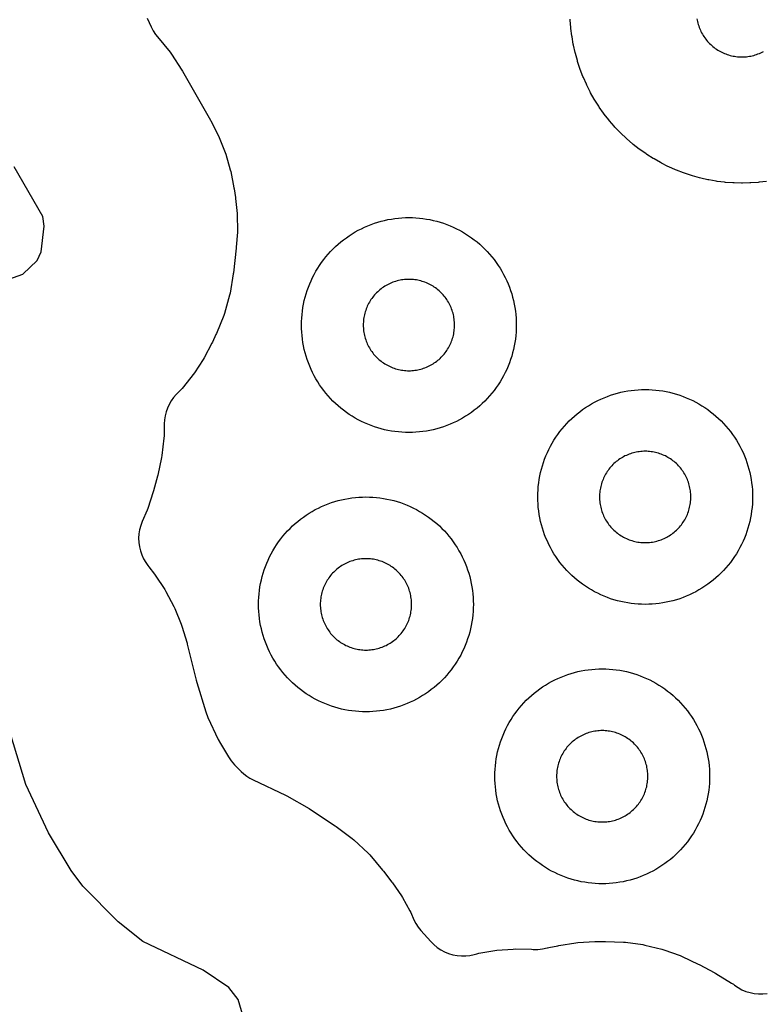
# Model space of a CAD drawing. Header units: millimetres. Extents: x 0 to 2500, y 0 to 1250.
# Tile 53 of 140: x 670 to 740, y 47 to 139. Entities that reach past the tile are written whole.
import ezdxf

# ---------------------------------------------------------------- set-up
doc = ezdxf.new("R2010")
doc.units = ezdxf.units.MM
doc.layers.add('CUT', color=1, linetype='Continuous')

msp = doc.modelspace()

# ---------------------------------------------------------------- linework, layer by layer
at = {"layer": 'CUT'}
for points in [[(682.13, 139.059), (682.5, 138.253), (682.689, 137.89), (682.915, 137.549), (683.09, 137.335), (683.09, 137.334), (684.256, 135.899), (684.383, 135.723), (685.357, 134.216), (685.414, 134.123), (688.014, 129.573), (688.059, 129.491), (688.758, 128.121), (688.835, 127.952), (689.388, 126.567), (689.448, 126.391), (689.869, 124.96), (689.913, 124.779), (690.208, 123.27), (690.224, 123.178), (690.343, 122.369), (690.354, 122.283), (690.5, 120.871), (690.51, 120.699), (690.534, 119.322), (690.529, 119.15), (690.431, 117.733), (690.424, 117.647), (690.167, 115.366), (690.152, 115.257), (689.853, 113.48), (689.805, 113.268), (689.329, 111.586), (689.258, 111.38), (688.581, 109.71), (688.537, 109.61), (688.199, 108.893), (688.158, 108.81), (687.442, 107.457), (687.348, 107.297), (686.535, 106.054), (686.427, 105.904), (685.502, 104.742), (685.38, 104.602), (684.827, 104.026), (684.579, 103.742), (684.359, 103.436), (684.169, 103.111), (684.01, 102.769), (683.884, 102.414), (683.792, 102.049), (683.735, 101.676), (683.713, 101.3), (683.701, 100.185), (683.689, 99.982), (683.505, 98.362), (683.472, 98.161), (683.113, 96.519), (683.089, 96.42), (682.719, 95.06), (682.691, 94.967), (682.194, 93.44), (682.125, 93.258), (681.668, 92.211), (681.526, 91.837), (681.423, 91.452), (681.358, 91.058), (681.333, 90.659), (681.348, 90.26), (681.403, 89.864), (681.497, 89.476), (681.629, 89.099), (681.798, 88.738), (682.002, 88.395), (682.206, 88.119), (682.204, 88.118), (682.294, 88.004), (682.804, 87.317), (682.861, 87.235), (683.769, 85.874), (683.871, 85.704), (684.617, 84.303), (684.701, 84.124), (685.305, 82.656), (685.371, 82.469), (685.84, 80.901), (685.866, 80.805), (686.695, 77.435), (686.755, 77.218), (687.591, 74.492), (687.791, 73.971), (688.739, 71.941), (688.943, 71.559), (689.699, 70.313), (689.965, 69.926), (690.276, 69.573), (690.88, 68.962), (691.134, 68.727), (691.408, 68.514), (691.699, 68.326), (692.005, 68.164), (695, 66.739), (695.125, 66.674), (697.211, 65.495), (697.331, 65.421), (699.638, 63.894), (699.729, 63.829), (701.214, 62.721), (701.386, 62.577), (702.696, 61.347), (702.851, 61.185), (704.051, 59.774), (704.122, 59.686), (704.907, 58.65), (704.96, 58.578), (705.796, 57.366), (705.891, 57.215), (706.594, 55.972), (706.674, 55.813), (706.972, 55.157), (707.154, 54.803), (707.371, 54.468), (707.62, 54.157), (708.533, 53.125), (708.816, 52.836), (709.127, 52.577), (709.463, 52.351), (709.819, 52.16), (710.194, 52.006), (710.581, 51.89), (710.979, 51.814), (711.382, 51.779), (711.787, 51.785), (712.188, 51.831), (712.584, 51.918), (712.823, 51.983), (713.009, 52.025), (714.509, 52.285), (714.698, 52.309), (716.217, 52.425), (716.407, 52.431), (717.929, 52.402), (718.07, 52.393), (718.51, 52.388), (718.948, 52.431), (719.378, 52.522), (719.416, 52.533), (719.527, 52.559), (720.358, 52.734), (720.454, 52.751), (722.036, 53.004), (722.229, 53.025), (723.827, 53.123), (723.924, 53.127), (724.705, 53.137), (724.806, 53.135), (726.47, 53.073), (726.671, 53.055), (728.271, 52.831), (728.469, 52.793), (730.038, 52.41), (730.231, 52.352), (731.754, 51.812), (731.94, 51.735), (733.446, 51.023), (733.536, 50.977), (734.995, 50.195), (735.085, 50.144), (736.545, 49.26), (736.716, 49.144), (736.828, 49.059), (737.16, 48.833), (737.513, 48.642), (737.884, 48.487), (738.268, 48.37), (738.662, 48.292), (739.062, 48.254), (739.463, 48.256), (739.863, 48.298)], [(739.806, 123.872), (739.124, 123.787), (739.026, 123.778), (738.341, 123.727), (738.243, 123.722), (737.556, 123.706), (737.458, 123.706), (736.771, 123.722), (736.673, 123.727), (735.987, 123.778), (735.89, 123.787), (735.208, 123.872), (735.111, 123.886), (734.434, 124.003), (734.337, 124.023), (733.667, 124.173), (733.572, 124.197), (732.909, 124.38), (732.816, 124.409), (732.163, 124.624), (732.071, 124.657), (731.43, 124.905), (731.339, 124.942), (730.711, 125.221), (730.622, 125.263), (730.008, 125.572), (729.922, 125.618), (729.324, 125.956), (729.24, 126.007), (728.659, 126.375), (728.577, 126.429), (728.016, 126.825), (727.937, 126.883), (727.395, 127.306), (727.319, 127.368), (726.799, 127.817), (726.726, 127.883), (726.229, 128.357), (726.159, 128.426), (725.685, 128.924), (725.619, 128.997), (725.171, 129.517), (725.108, 129.593), (724.686, 130.134), (724.627, 130.213), (724.231, 130.775), (724.177, 130.857), (723.809, 131.437), (723.759, 131.521), (723.42, 132.119), (723.374, 132.206), (723.065, 132.82), (723.023, 132.908), (722.745, 133.537), (722.707, 133.627), (722.46, 134.268), (722.427, 134.361), (722.211, 135.013), (722.183, 135.107), (721.999, 135.769), (721.975, 135.865), (721.825, 136.535), (721.806, 136.631), (721.688, 137.308), (721.674, 137.405), (721.59, 138.087), (721.58, 138.185), (721.53, 138.87), (721.525, 138.968)], [(733.313, 139.012), (733.338, 138.875), (733.368, 138.739), (733.402, 138.604), (733.44, 138.471), (733.482, 138.338), (733.529, 138.207), (733.58, 138.078), (733.636, 137.95), (733.695, 137.825), (733.759, 137.701), (733.826, 137.579), (733.898, 137.46), (733.973, 137.343), (734.052, 137.229), (734.135, 137.117), (734.221, 137.008), (734.311, 136.902), (734.405, 136.799), (734.501, 136.699), (734.601, 136.602), (734.704, 136.509), (734.811, 136.419), (734.919, 136.333), (735.031, 136.25), (735.146, 136.171), (735.262, 136.095), (735.382, 136.024), (735.503, 135.956), (735.627, 135.893), (735.753, 135.833), (735.88, 135.778), (736.01, 135.727), (736.141, 135.68), (736.273, 135.637), (736.407, 135.599), (736.542, 135.565), (736.678, 135.536), (736.814, 135.511), (736.952, 135.491), (737.09, 135.475), (737.229, 135.463), (737.368, 135.457), (737.507, 135.454), (737.646, 135.457), (737.785, 135.463), (737.923, 135.475), (738.061, 135.491), (738.199, 135.511), (738.336, 135.536), (738.472, 135.565), (738.607, 135.599), (738.74, 135.637), (738.873, 135.68), (739.004, 135.727), (739.133, 135.778), (739.261, 135.833), (739.386, 135.893), (739.51, 135.956)], [(668.907, 114.645), (670.547, 115.238), (671.893, 116.517), (672.274, 117.325), (672.541, 119.703), (672.409, 120.601), (669.759, 125.239)], [(691.071, 46.141), (690.591, 47.74), (689.744, 48.856), (687.332, 50.454), (681.725, 53.121), (679.43, 54.943), (676.128, 58.28), (675.059, 59.741), (672.934, 63.245), (670.831, 67.748), (669.364, 72.535)]]:
    msp.add_lwpolyline(points, dxfattribs=at)
for points in [[(716.495, 110.173), (716.479, 109.846), (716.452, 109.52), (716.415, 109.195), (716.367, 108.871), (716.308, 108.549), (716.239, 108.23), (716.16, 107.912), (716.07, 107.597), (715.97, 107.286), (715.859, 106.978), (715.739, 106.674), (715.609, 106.373), (715.469, 106.077), (715.32, 105.786), (715.161, 105.5), (714.992, 105.22), (714.815, 104.945), (714.629, 104.676), (714.434, 104.413), (714.23, 104.156), (714.019, 103.907), (713.799, 103.664), (713.571, 103.429), (713.336, 103.202), (713.094, 102.982), (712.844, 102.77), (712.588, 102.567), (712.325, 102.372), (712.056, 102.186), (711.781, 102.008), (711.5, 101.84), (711.214, 101.681), (710.923, 101.532), (710.627, 101.392), (710.327, 101.262), (710.023, 101.141), (709.715, 101.031), (709.403, 100.931), (709.089, 100.841), (708.771, 100.762), (708.451, 100.692), (708.129, 100.634), (707.806, 100.586), (707.481, 100.548), (707.154, 100.522), (706.828, 100.506), (706.5, 100.5), (706.173, 100.506), (705.846, 100.522), (705.52, 100.548), (705.195, 100.586), (704.871, 100.634), (704.549, 100.692), (704.23, 100.762), (703.912, 100.841), (703.597, 100.931), (703.286, 101.031), (702.978, 101.141), (702.674, 101.262), (702.373, 101.392), (702.077, 101.532), (701.786, 101.681), (701.5, 101.84), (701.22, 102.008), (700.945, 102.186), (700.676, 102.372), (700.413, 102.567), (700.156, 102.77), (699.907, 102.982), (699.664, 103.202), (699.429, 103.429), (699.202, 103.664), (698.982, 103.907), (698.77, 104.156), (698.567, 104.413), (698.372, 104.676), (698.186, 104.945), (698.008, 105.22), (697.84, 105.5), (697.681, 105.786), (697.532, 106.077), (697.392, 106.373), (697.262, 106.674), (697.141, 106.978), (697.031, 107.286), (696.931, 107.597), (696.841, 107.912), (696.762, 108.23), (696.692, 108.549), (696.634, 108.871), (696.586, 109.195), (696.548, 109.52), (696.522, 109.846), (696.506, 110.173), (696.5, 110.5), (696.506, 110.828), (696.522, 111.154), (696.548, 111.481), (696.586, 111.806), (696.634, 112.129), (696.692, 112.451), (696.762, 112.771), (696.841, 113.089), (696.931, 113.403), (697.031, 113.715), (697.141, 114.023), (697.262, 114.327), (697.392, 114.627), (697.532, 114.923), (697.681, 115.214), (697.84, 115.5), (698.008, 115.781), (698.186, 116.056), (698.372, 116.325), (698.567, 116.588), (698.77, 116.844), (698.982, 117.094), (699.202, 117.336), (699.429, 117.571), (699.664, 117.799), (699.907, 118.019), (700.156, 118.23), (700.413, 118.434), (700.676, 118.629), (700.945, 118.815), (701.22, 118.992), (701.5, 119.161), (701.786, 119.32), (702.077, 119.469), (702.373, 119.609), (702.674, 119.739), (702.978, 119.859), (703.286, 119.97), (703.597, 120.07), (703.912, 120.16), (704.23, 120.239), (704.549, 120.308), (704.871, 120.367), (705.195, 120.415), (705.52, 120.452), (705.846, 120.479), (706.173, 120.495), (706.5, 120.5), (706.828, 120.495), (707.154, 120.479), (707.481, 120.452), (707.806, 120.415), (708.129, 120.367), (708.451, 120.308), (708.771, 120.239), (709.089, 120.16), (709.403, 120.07), (709.715, 119.97), (710.023, 119.859), (710.327, 119.739), (710.627, 119.609), (710.923, 119.469), (711.214, 119.32), (711.5, 119.161), (711.781, 118.992), (712.056, 118.815), (712.325, 118.629), (712.588, 118.434), (712.844, 118.23), (713.094, 118.019), (713.336, 117.799), (713.571, 117.571), (713.799, 117.336), (714.019, 117.094), (714.23, 116.844), (714.434, 116.588), (714.629, 116.325), (714.815, 116.056), (714.992, 115.781), (715.161, 115.5), (715.32, 115.214), (715.469, 114.923), (715.609, 114.627), (715.739, 114.327), (715.859, 114.023), (715.97, 113.715), (716.07, 113.403), (716.16, 113.089), (716.239, 112.771), (716.308, 112.451), (716.367, 112.129), (716.415, 111.806), (716.452, 111.481), (716.479, 111.154), (716.495, 110.828), (716.5, 110.5)], [(710.748, 110.639), (710.741, 110.778), (710.73, 110.917), (710.714, 111.055), (710.694, 111.193), (710.669, 111.329), (710.639, 111.465), (710.606, 111.6), (710.567, 111.734), (710.525, 111.866), (710.478, 111.997), (710.427, 112.127), (710.372, 112.254), (710.312, 112.38), (710.249, 112.504), (710.181, 112.625), (710.109, 112.745), (710.034, 112.862), (709.955, 112.976), (709.872, 113.088), (709.786, 113.197), (709.696, 113.303), (709.602, 113.406), (709.506, 113.506), (709.406, 113.602), (709.303, 113.696), (709.197, 113.786), (709.088, 113.872), (708.976, 113.955), (708.862, 114.034), (708.745, 114.109), (708.625, 114.181), (708.504, 114.249), (708.38, 114.312), (708.254, 114.372), (708.127, 114.427), (707.997, 114.478), (707.866, 114.525), (707.734, 114.567), (707.6, 114.606), (707.465, 114.639), (707.329, 114.669), (707.193, 114.694), (707.055, 114.714), (706.917, 114.73), (706.778, 114.741), (706.639, 114.748), (706.5, 114.75), (706.361, 114.748), (706.222, 114.741), (706.084, 114.73), (705.946, 114.714), (705.808, 114.694), (705.671, 114.669), (705.535, 114.639), (705.4, 114.606), (705.267, 114.567), (705.134, 114.525), (705.003, 114.478), (704.874, 114.427), (704.746, 114.372), (704.621, 114.312), (704.497, 114.249), (704.375, 114.181), (704.256, 114.109), (704.139, 114.034), (704.025, 113.955), (703.913, 113.872), (703.804, 113.786), (703.698, 113.696), (703.595, 113.602), (703.495, 113.506), (703.398, 113.406), (703.305, 113.303), (703.215, 113.197), (703.129, 113.088), (703.046, 112.976), (702.967, 112.862), (702.891, 112.745), (702.82, 112.625), (702.752, 112.504), (702.689, 112.38), (702.629, 112.254), (702.574, 112.127), (702.523, 111.997), (702.476, 111.866), (702.433, 111.734), (702.395, 111.6), (702.361, 111.465), (702.332, 111.329), (702.307, 111.193), (702.287, 111.055), (702.271, 110.917), (702.259, 110.778), (702.253, 110.639), (702.25, 110.5), (702.253, 110.361), (702.259, 110.222), (702.271, 110.084), (702.287, 109.946), (702.307, 109.808), (702.332, 109.671), (702.361, 109.535), (702.395, 109.4), (702.433, 109.267), (702.476, 109.134), (702.523, 109.003), (702.574, 108.874), (702.629, 108.746), (702.689, 108.621), (702.752, 108.497), (702.82, 108.375), (702.891, 108.256), (702.967, 108.139), (703.046, 108.025), (703.129, 107.913), (703.215, 107.804), (703.305, 107.698), (703.398, 107.595), (703.495, 107.495), (703.595, 107.398), (703.698, 107.305), (703.804, 107.215), (703.913, 107.129), (704.025, 107.046), (704.139, 106.967), (704.256, 106.891), (704.375, 106.82), (704.497, 106.752), (704.621, 106.689), (704.746, 106.629), (704.874, 106.574), (705.003, 106.523), (705.134, 106.476), (705.267, 106.433), (705.4, 106.395), (705.535, 106.361), (705.671, 106.332), (705.808, 106.307), (705.946, 106.287), (706.084, 106.271), (706.222, 106.259), (706.361, 106.253), (706.5, 106.25), (706.639, 106.253), (706.778, 106.259), (706.917, 106.271), (707.055, 106.287), (707.193, 106.307), (707.329, 106.332), (707.465, 106.361), (707.6, 106.395), (707.734, 106.433), (707.866, 106.476), (707.997, 106.523), (708.127, 106.574), (708.254, 106.629), (708.38, 106.689), (708.504, 106.752), (708.625, 106.82), (708.745, 106.891), (708.862, 106.967), (708.976, 107.046), (709.088, 107.129), (709.197, 107.215), (709.303, 107.305), (709.406, 107.398), (709.506, 107.495), (709.602, 107.595), (709.696, 107.698), (709.786, 107.804), (709.872, 107.913), (709.955, 108.025), (710.034, 108.139), (710.109, 108.256), (710.181, 108.375), (710.249, 108.497), (710.312, 108.621), (710.372, 108.746), (710.427, 108.874), (710.478, 109.003), (710.525, 109.134), (710.567, 109.267), (710.606, 109.4), (710.639, 109.535), (710.669, 109.671), (710.694, 109.808), (710.714, 109.946), (710.73, 110.084), (710.741, 110.222), (710.748, 110.361), (710.75, 110.5)], [(738.495, 94.173), (738.479, 93.846), (738.452, 93.52), (738.415, 93.195), (738.367, 92.871), (738.308, 92.549), (738.239, 92.23), (738.16, 91.912), (738.07, 91.597), (737.97, 91.286), (737.859, 90.978), (737.739, 90.674), (737.609, 90.373), (737.469, 90.077), (737.32, 89.786), (737.161, 89.5), (736.992, 89.22), (736.815, 88.945), (736.629, 88.676), (736.434, 88.413), (736.23, 88.156), (736.019, 87.907), (735.799, 87.664), (735.571, 87.429), (735.336, 87.202), (735.094, 86.982), (734.844, 86.77), (734.588, 86.567), (734.325, 86.372), (734.056, 86.186), (733.781, 86.008), (733.5, 85.84), (733.214, 85.681), (732.923, 85.532), (732.627, 85.392), (732.327, 85.262), (732.023, 85.141), (731.715, 85.031), (731.403, 84.931), (731.089, 84.841), (730.771, 84.762), (730.451, 84.692), (730.129, 84.634), (729.806, 84.586), (729.481, 84.548), (729.154, 84.522), (728.828, 84.506), (728.5, 84.5), (728.173, 84.506), (727.846, 84.522), (727.52, 84.548), (727.195, 84.586), (726.871, 84.634), (726.549, 84.692), (726.23, 84.762), (725.912, 84.841), (725.597, 84.931), (725.286, 85.031), (724.978, 85.141), (724.674, 85.262), (724.373, 85.392), (724.077, 85.532), (723.786, 85.681), (723.5, 85.84), (723.22, 86.008), (722.945, 86.186), (722.676, 86.372), (722.413, 86.567), (722.156, 86.77), (721.907, 86.982), (721.664, 87.202), (721.429, 87.429), (721.202, 87.664), (720.982, 87.907), (720.77, 88.156), (720.567, 88.413), (720.372, 88.676), (720.186, 88.945), (720.008, 89.22), (719.84, 89.5), (719.681, 89.786), (719.532, 90.077), (719.392, 90.373), (719.262, 90.674), (719.141, 90.978), (719.031, 91.286), (718.931, 91.597), (718.841, 91.912), (718.762, 92.23), (718.692, 92.549), (718.634, 92.871), (718.586, 93.195), (718.548, 93.52), (718.522, 93.846), (718.506, 94.173), (718.5, 94.5), (718.506, 94.828), (718.522, 95.154), (718.548, 95.481), (718.586, 95.806), (718.634, 96.129), (718.692, 96.451), (718.762, 96.771), (718.841, 97.089), (718.931, 97.403), (719.031, 97.715), (719.141, 98.023), (719.262, 98.327), (719.392, 98.627), (719.532, 98.923), (719.681, 99.214), (719.84, 99.5), (720.008, 99.781), (720.186, 100.056), (720.372, 100.325), (720.567, 100.588), (720.77, 100.844), (720.982, 101.094), (721.202, 101.336), (721.429, 101.571), (721.664, 101.799), (721.907, 102.019), (722.156, 102.23), (722.413, 102.434), (722.676, 102.629), (722.945, 102.815), (723.22, 102.992), (723.5, 103.161), (723.786, 103.32), (724.077, 103.469), (724.373, 103.609), (724.674, 103.739), (724.978, 103.859), (725.286, 103.97), (725.597, 104.07), (725.912, 104.16), (726.23, 104.239), (726.549, 104.308), (726.871, 104.367), (727.195, 104.415), (727.52, 104.452), (727.846, 104.479), (728.173, 104.495), (728.5, 104.5), (728.828, 104.495), (729.154, 104.479), (729.481, 104.452), (729.806, 104.415), (730.129, 104.367), (730.451, 104.308), (730.771, 104.239), (731.089, 104.16), (731.403, 104.07), (731.715, 103.97), (732.023, 103.859), (732.327, 103.739), (732.627, 103.609), (732.923, 103.469), (733.214, 103.32), (733.5, 103.161), (733.781, 102.992), (734.056, 102.815), (734.325, 102.629), (734.588, 102.434), (734.844, 102.23), (735.094, 102.019), (735.336, 101.799), (735.571, 101.571), (735.799, 101.336), (736.019, 101.094), (736.23, 100.844), (736.434, 100.588), (736.629, 100.325), (736.815, 100.056), (736.992, 99.781), (737.161, 99.5), (737.32, 99.214), (737.469, 98.923), (737.609, 98.627), (737.739, 98.327), (737.859, 98.023), (737.97, 97.715), (738.07, 97.403), (738.16, 97.089), (738.239, 96.771), (738.308, 96.451), (738.367, 96.129), (738.415, 95.806), (738.452, 95.481), (738.479, 95.154), (738.495, 94.828), (738.5, 94.5)], [(732.748, 94.639), (732.741, 94.778), (732.73, 94.917), (732.714, 95.055), (732.694, 95.193), (732.669, 95.329), (732.639, 95.465), (732.606, 95.6), (732.567, 95.734), (732.525, 95.866), (732.478, 95.997), (732.427, 96.127), (732.372, 96.254), (732.312, 96.38), (732.249, 96.504), (732.181, 96.625), (732.109, 96.745), (732.034, 96.862), (731.955, 96.976), (731.872, 97.088), (731.786, 97.197), (731.696, 97.303), (731.602, 97.406), (731.506, 97.506), (731.406, 97.602), (731.303, 97.696), (731.197, 97.786), (731.088, 97.872), (730.976, 97.955), (730.862, 98.034), (730.745, 98.109), (730.625, 98.181), (730.504, 98.249), (730.38, 98.312), (730.254, 98.372), (730.127, 98.427), (729.997, 98.478), (729.866, 98.525), (729.734, 98.567), (729.6, 98.606), (729.465, 98.639), (729.329, 98.669), (729.193, 98.694), (729.055, 98.714), (728.917, 98.73), (728.778, 98.741), (728.639, 98.748), (728.5, 98.75), (728.361, 98.748), (728.222, 98.741), (728.084, 98.73), (727.946, 98.714), (727.808, 98.694), (727.671, 98.669), (727.535, 98.639), (727.4, 98.606), (727.267, 98.567), (727.134, 98.525), (727.003, 98.478), (726.874, 98.427), (726.746, 98.372), (726.621, 98.312), (726.497, 98.249), (726.375, 98.181), (726.256, 98.109), (726.139, 98.034), (726.025, 97.955), (725.913, 97.872), (725.804, 97.786), (725.698, 97.696), (725.595, 97.602), (725.495, 97.506), (725.398, 97.406), (725.305, 97.303), (725.215, 97.197), (725.129, 97.088), (725.046, 96.976), (724.967, 96.862), (724.891, 96.745), (724.82, 96.625), (724.752, 96.504), (724.689, 96.38), (724.629, 96.254), (724.574, 96.127), (724.523, 95.997), (724.476, 95.866), (724.433, 95.734), (724.395, 95.6), (724.361, 95.465), (724.332, 95.329), (724.307, 95.193), (724.287, 95.055), (724.271, 94.917), (724.259, 94.778), (724.253, 94.639), (724.25, 94.5), (724.253, 94.361), (724.259, 94.222), (724.271, 94.084), (724.287, 93.946), (724.307, 93.808), (724.332, 93.671), (724.361, 93.535), (724.395, 93.4), (724.433, 93.267), (724.476, 93.134), (724.523, 93.003), (724.574, 92.874), (724.629, 92.746), (724.689, 92.621), (724.752, 92.497), (724.82, 92.375), (724.891, 92.256), (724.967, 92.139), (725.046, 92.025), (725.129, 91.913), (725.215, 91.804), (725.305, 91.698), (725.398, 91.595), (725.495, 91.495), (725.595, 91.398), (725.698, 91.305), (725.804, 91.215), (725.913, 91.129), (726.025, 91.046), (726.139, 90.967), (726.256, 90.891), (726.375, 90.82), (726.497, 90.752), (726.621, 90.689), (726.746, 90.629), (726.874, 90.574), (727.003, 90.523), (727.134, 90.476), (727.267, 90.433), (727.4, 90.395), (727.535, 90.361), (727.671, 90.332), (727.808, 90.307), (727.946, 90.287), (728.084, 90.271), (728.222, 90.259), (728.361, 90.253), (728.5, 90.25), (728.639, 90.253), (728.778, 90.259), (728.917, 90.271), (729.055, 90.287), (729.193, 90.307), (729.329, 90.332), (729.465, 90.361), (729.6, 90.395), (729.734, 90.433), (729.866, 90.476), (729.997, 90.523), (730.127, 90.574), (730.254, 90.629), (730.38, 90.689), (730.504, 90.752), (730.625, 90.82), (730.745, 90.891), (730.862, 90.967), (730.976, 91.046), (731.088, 91.129), (731.197, 91.215), (731.303, 91.305), (731.406, 91.398), (731.506, 91.495), (731.602, 91.595), (731.696, 91.698), (731.786, 91.804), (731.872, 91.913), (731.955, 92.025), (732.034, 92.139), (732.109, 92.256), (732.181, 92.375), (732.249, 92.497), (732.312, 92.621), (732.372, 92.746), (732.427, 92.874), (732.478, 93.003), (732.525, 93.134), (732.567, 93.267), (732.606, 93.4), (732.639, 93.535), (732.669, 93.671), (732.694, 93.808), (732.714, 93.946), (732.73, 94.084), (732.741, 94.222), (732.748, 94.361), (732.75, 94.5)], [(712.495, 84.173), (712.479, 83.846), (712.452, 83.52), (712.415, 83.195), (712.367, 82.871), (712.308, 82.549), (712.239, 82.23), (712.16, 81.912), (712.07, 81.597), (711.97, 81.286), (711.859, 80.978), (711.739, 80.674), (711.609, 80.373), (711.469, 80.077), (711.32, 79.786), (711.161, 79.5), (710.992, 79.22), (710.815, 78.945), (710.629, 78.676), (710.434, 78.413), (710.23, 78.156), (710.019, 77.907), (709.799, 77.664), (709.571, 77.429), (709.336, 77.202), (709.094, 76.982), (708.844, 76.77), (708.588, 76.567), (708.325, 76.372), (708.056, 76.186), (707.781, 76.008), (707.5, 75.84), (707.214, 75.681), (706.923, 75.532), (706.627, 75.392), (706.327, 75.262), (706.023, 75.141), (705.715, 75.031), (705.403, 74.931), (705.089, 74.841), (704.771, 74.762), (704.451, 74.692), (704.129, 74.634), (703.806, 74.586), (703.481, 74.548), (703.154, 74.522), (702.828, 74.506), (702.5, 74.5), (702.173, 74.506), (701.846, 74.522), (701.52, 74.548), (701.195, 74.586), (700.871, 74.634), (700.549, 74.692), (700.23, 74.762), (699.912, 74.841), (699.597, 74.931), (699.286, 75.031), (698.978, 75.141), (698.674, 75.262), (698.373, 75.392), (698.077, 75.532), (697.786, 75.681), (697.5, 75.84), (697.22, 76.008), (696.945, 76.186), (696.676, 76.372), (696.413, 76.567), (696.156, 76.77), (695.907, 76.982), (695.664, 77.202), (695.429, 77.429), (695.202, 77.664), (694.982, 77.907), (694.77, 78.156), (694.567, 78.413), (694.372, 78.676), (694.186, 78.945), (694.008, 79.22), (693.84, 79.5), (693.681, 79.786), (693.532, 80.077), (693.392, 80.373), (693.262, 80.674), (693.141, 80.978), (693.031, 81.286), (692.931, 81.597), (692.841, 81.912), (692.762, 82.23), (692.692, 82.549), (692.634, 82.871), (692.586, 83.195), (692.548, 83.52), (692.522, 83.846), (692.506, 84.173), (692.5, 84.5), (692.506, 84.828), (692.522, 85.154), (692.548, 85.481), (692.586, 85.806), (692.634, 86.129), (692.692, 86.451), (692.762, 86.771), (692.841, 87.089), (692.931, 87.403), (693.031, 87.715), (693.141, 88.023), (693.262, 88.327), (693.392, 88.627), (693.532, 88.923), (693.681, 89.214), (693.84, 89.5), (694.008, 89.781), (694.186, 90.056), (694.372, 90.325), (694.567, 90.588), (694.77, 90.844), (694.982, 91.094), (695.202, 91.336), (695.429, 91.571), (695.664, 91.799), (695.907, 92.019), (696.156, 92.23), (696.413, 92.434), (696.676, 92.629), (696.945, 92.815), (697.22, 92.992), (697.5, 93.161), (697.786, 93.32), (698.077, 93.469), (698.373, 93.609), (698.674, 93.739), (698.978, 93.859), (699.286, 93.97), (699.597, 94.07), (699.912, 94.16), (700.23, 94.239), (700.549, 94.308), (700.871, 94.367), (701.195, 94.415), (701.52, 94.452), (701.846, 94.479), (702.173, 94.495), (702.5, 94.5), (702.828, 94.495), (703.154, 94.479), (703.481, 94.452), (703.806, 94.415), (704.129, 94.367), (704.451, 94.308), (704.771, 94.239), (705.089, 94.16), (705.403, 94.07), (705.715, 93.97), (706.023, 93.859), (706.327, 93.739), (706.627, 93.609), (706.923, 93.469), (707.214, 93.32), (707.5, 93.161), (707.781, 92.992), (708.056, 92.815), (708.325, 92.629), (708.588, 92.434), (708.844, 92.23), (709.094, 92.019), (709.336, 91.799), (709.571, 91.571), (709.799, 91.336), (710.019, 91.094), (710.23, 90.844), (710.434, 90.588), (710.629, 90.325), (710.815, 90.056), (710.992, 89.781), (711.161, 89.5), (711.32, 89.214), (711.469, 88.923), (711.609, 88.627), (711.739, 88.327), (711.859, 88.023), (711.97, 87.715), (712.07, 87.403), (712.16, 87.089), (712.239, 86.771), (712.308, 86.451), (712.367, 86.129), (712.415, 85.806), (712.452, 85.481), (712.479, 85.154), (712.495, 84.828), (712.5, 84.5)], [(706.748, 84.639), (706.741, 84.778), (706.73, 84.917), (706.714, 85.055), (706.694, 85.193), (706.669, 85.329), (706.639, 85.465), (706.606, 85.6), (706.567, 85.734), (706.525, 85.866), (706.478, 85.997), (706.427, 86.127), (706.372, 86.254), (706.312, 86.38), (706.249, 86.504), (706.181, 86.625), (706.109, 86.745), (706.034, 86.862), (705.955, 86.976), (705.872, 87.088), (705.786, 87.197), (705.696, 87.303), (705.602, 87.406), (705.506, 87.506), (705.406, 87.602), (705.303, 87.696), (705.197, 87.786), (705.088, 87.872), (704.976, 87.955), (704.862, 88.034), (704.745, 88.109), (704.625, 88.181), (704.504, 88.249), (704.38, 88.312), (704.254, 88.372), (704.127, 88.427), (703.997, 88.478), (703.866, 88.525), (703.734, 88.567), (703.6, 88.606), (703.465, 88.639), (703.329, 88.669), (703.193, 88.694), (703.055, 88.714), (702.917, 88.73), (702.778, 88.741), (702.639, 88.748), (702.5, 88.75), (702.361, 88.748), (702.222, 88.741), (702.084, 88.73), (701.946, 88.714), (701.808, 88.694), (701.671, 88.669), (701.535, 88.639), (701.4, 88.606), (701.267, 88.567), (701.134, 88.525), (701.003, 88.478), (700.874, 88.427), (700.746, 88.372), (700.621, 88.312), (700.497, 88.249), (700.375, 88.181), (700.256, 88.109), (700.139, 88.034), (700.025, 87.955), (699.913, 87.872), (699.804, 87.786), (699.698, 87.696), (699.595, 87.602), (699.495, 87.506), (699.398, 87.406), (699.305, 87.303), (699.215, 87.197), (699.129, 87.088), (699.046, 86.976), (698.967, 86.862), (698.891, 86.745), (698.82, 86.625), (698.752, 86.504), (698.689, 86.38), (698.629, 86.254), (698.574, 86.127), (698.523, 85.997), (698.476, 85.866), (698.433, 85.734), (698.395, 85.6), (698.361, 85.465), (698.332, 85.329), (698.307, 85.193), (698.287, 85.055), (698.271, 84.917), (698.259, 84.778), (698.253, 84.639), (698.25, 84.5), (698.253, 84.361), (698.259, 84.222), (698.271, 84.084), (698.287, 83.946), (698.307, 83.808), (698.332, 83.671), (698.361, 83.535), (698.395, 83.4), (698.433, 83.267), (698.476, 83.134), (698.523, 83.003), (698.574, 82.874), (698.629, 82.746), (698.689, 82.621), (698.752, 82.497), (698.82, 82.375), (698.891, 82.256), (698.967, 82.139), (699.046, 82.025), (699.129, 81.913), (699.215, 81.804), (699.305, 81.698), (699.398, 81.595), (699.495, 81.495), (699.595, 81.398), (699.698, 81.305), (699.804, 81.215), (699.913, 81.129), (700.025, 81.046), (700.139, 80.967), (700.256, 80.891), (700.375, 80.82), (700.497, 80.752), (700.621, 80.689), (700.746, 80.629), (700.874, 80.574), (701.003, 80.523), (701.134, 80.476), (701.267, 80.433), (701.4, 80.395), (701.535, 80.361), (701.671, 80.332), (701.808, 80.307), (701.946, 80.287), (702.084, 80.271), (702.222, 80.259), (702.361, 80.253), (702.5, 80.25), (702.639, 80.253), (702.778, 80.259), (702.917, 80.271), (703.055, 80.287), (703.193, 80.307), (703.329, 80.332), (703.465, 80.361), (703.6, 80.395), (703.734, 80.433), (703.866, 80.476), (703.997, 80.523), (704.127, 80.574), (704.254, 80.629), (704.38, 80.689), (704.504, 80.752), (704.625, 80.82), (704.745, 80.891), (704.862, 80.967), (704.976, 81.046), (705.088, 81.129), (705.197, 81.215), (705.303, 81.305), (705.406, 81.398), (705.506, 81.495), (705.602, 81.595), (705.696, 81.698), (705.786, 81.804), (705.872, 81.913), (705.955, 82.025), (706.034, 82.139), (706.109, 82.256), (706.181, 82.375), (706.249, 82.497), (706.312, 82.621), (706.372, 82.746), (706.427, 82.874), (706.478, 83.003), (706.525, 83.134), (706.567, 83.267), (706.606, 83.4), (706.639, 83.535), (706.669, 83.671), (706.694, 83.808), (706.714, 83.946), (706.73, 84.084), (706.741, 84.222), (706.748, 84.361), (706.75, 84.5)], [(734.495, 68.173), (734.479, 67.846), (734.452, 67.52), (734.415, 67.195), (734.367, 66.871), (734.308, 66.549), (734.239, 66.23), (734.16, 65.912), (734.07, 65.597), (733.97, 65.286), (733.859, 64.978), (733.739, 64.674), (733.609, 64.373), (733.469, 64.077), (733.32, 63.786), (733.161, 63.5), (732.992, 63.22), (732.815, 62.945), (732.629, 62.676), (732.434, 62.413), (732.23, 62.156), (732.019, 61.907), (731.799, 61.664), (731.571, 61.429), (731.336, 61.202), (731.094, 60.982), (730.844, 60.77), (730.588, 60.567), (730.325, 60.372), (730.056, 60.186), (729.781, 60.008), (729.5, 59.84), (729.214, 59.681), (728.923, 59.532), (728.627, 59.392), (728.327, 59.262), (728.023, 59.141), (727.715, 59.031), (727.403, 58.931), (727.089, 58.841), (726.771, 58.762), (726.451, 58.692), (726.129, 58.634), (725.806, 58.586), (725.481, 58.548), (725.154, 58.522), (724.828, 58.506), (724.5, 58.5), (724.173, 58.506), (723.846, 58.522), (723.52, 58.548), (723.195, 58.586), (722.871, 58.634), (722.549, 58.692), (722.23, 58.762), (721.912, 58.841), (721.597, 58.931), (721.286, 59.031), (720.978, 59.141), (720.674, 59.262), (720.373, 59.392), (720.077, 59.532), (719.786, 59.681), (719.5, 59.84), (719.22, 60.008), (718.945, 60.186), (718.676, 60.372), (718.413, 60.567), (718.156, 60.77), (717.907, 60.982), (717.664, 61.202), (717.429, 61.429), (717.202, 61.664), (716.982, 61.907), (716.77, 62.156), (716.567, 62.413), (716.372, 62.676), (716.186, 62.945), (716.008, 63.22), (715.84, 63.5), (715.681, 63.786), (715.532, 64.077), (715.392, 64.373), (715.262, 64.674), (715.141, 64.978), (715.031, 65.286), (714.931, 65.597), (714.841, 65.912), (714.762, 66.23), (714.692, 66.549), (714.634, 66.871), (714.586, 67.195), (714.548, 67.52), (714.522, 67.846), (714.506, 68.173), (714.5, 68.5), (714.506, 68.828), (714.522, 69.154), (714.548, 69.481), (714.586, 69.806), (714.634, 70.129), (714.692, 70.451), (714.762, 70.771), (714.841, 71.089), (714.931, 71.403), (715.031, 71.715), (715.141, 72.023), (715.262, 72.327), (715.392, 72.627), (715.532, 72.923), (715.681, 73.214), (715.84, 73.5), (716.008, 73.781), (716.186, 74.056), (716.372, 74.325), (716.567, 74.588), (716.77, 74.844), (716.982, 75.094), (717.202, 75.336), (717.429, 75.571), (717.664, 75.799), (717.907, 76.019), (718.156, 76.23), (718.413, 76.434), (718.676, 76.629), (718.945, 76.815), (719.22, 76.992), (719.5, 77.161), (719.786, 77.32), (720.077, 77.469), (720.373, 77.609), (720.674, 77.739), (720.978, 77.859), (721.286, 77.97), (721.597, 78.07), (721.912, 78.16), (722.23, 78.239), (722.549, 78.308), (722.871, 78.367), (723.195, 78.415), (723.52, 78.452), (723.846, 78.479), (724.173, 78.495), (724.5, 78.5), (724.828, 78.495), (725.154, 78.479), (725.481, 78.452), (725.806, 78.415), (726.129, 78.367), (726.451, 78.308), (726.771, 78.239), (727.089, 78.16), (727.403, 78.07), (727.715, 77.97), (728.023, 77.859), (728.327, 77.739), (728.627, 77.609), (728.923, 77.469), (729.214, 77.32), (729.5, 77.161), (729.781, 76.992), (730.056, 76.815), (730.325, 76.629), (730.588, 76.434), (730.844, 76.23), (731.094, 76.019), (731.336, 75.799), (731.571, 75.571), (731.799, 75.336), (732.019, 75.094), (732.23, 74.844), (732.434, 74.588), (732.629, 74.325), (732.815, 74.056), (732.992, 73.781), (733.161, 73.5), (733.32, 73.214), (733.469, 72.923), (733.609, 72.627), (733.739, 72.327), (733.859, 72.023), (733.97, 71.715), (734.07, 71.403), (734.16, 71.089), (734.239, 70.771), (734.308, 70.451), (734.367, 70.129), (734.415, 69.806), (734.452, 69.481), (734.479, 69.154), (734.495, 68.828), (734.5, 68.5)], [(728.748, 68.639), (728.741, 68.778), (728.73, 68.917), (728.714, 69.055), (728.694, 69.193), (728.669, 69.329), (728.639, 69.465), (728.606, 69.6), (728.567, 69.734), (728.525, 69.866), (728.478, 69.997), (728.427, 70.127), (728.372, 70.254), (728.312, 70.38), (728.249, 70.504), (728.181, 70.625), (728.109, 70.745), (728.034, 70.862), (727.955, 70.976), (727.872, 71.088), (727.786, 71.197), (727.696, 71.303), (727.602, 71.406), (727.506, 71.506), (727.406, 71.602), (727.303, 71.696), (727.197, 71.786), (727.088, 71.872), (726.976, 71.955), (726.862, 72.034), (726.745, 72.109), (726.625, 72.181), (726.504, 72.249), (726.38, 72.312), (726.254, 72.372), (726.127, 72.427), (725.997, 72.478), (725.866, 72.525), (725.734, 72.567), (725.6, 72.606), (725.465, 72.639), (725.329, 72.669), (725.193, 72.694), (725.055, 72.714), (724.917, 72.73), (724.778, 72.741), (724.639, 72.748), (724.5, 72.75), (724.361, 72.748), (724.222, 72.741), (724.084, 72.73), (723.946, 72.714), (723.808, 72.694), (723.671, 72.669), (723.535, 72.639), (723.4, 72.606), (723.267, 72.567), (723.134, 72.525), (723.003, 72.478), (722.874, 72.427), (722.746, 72.372), (722.621, 72.312), (722.497, 72.249), (722.375, 72.181), (722.256, 72.109), (722.139, 72.034), (722.025, 71.955), (721.913, 71.872), (721.804, 71.786), (721.698, 71.696), (721.595, 71.602), (721.495, 71.506), (721.398, 71.406), (721.305, 71.303), (721.215, 71.197), (721.129, 71.088), (721.046, 70.976), (720.967, 70.862), (720.891, 70.745), (720.82, 70.625), (720.752, 70.504), (720.689, 70.38), (720.629, 70.254), (720.574, 70.127), (720.523, 69.997), (720.476, 69.866), (720.433, 69.734), (720.395, 69.6), (720.361, 69.465), (720.332, 69.329), (720.307, 69.193), (720.287, 69.055), (720.271, 68.917), (720.259, 68.778), (720.253, 68.639), (720.25, 68.5), (720.253, 68.361), (720.259, 68.222), (720.271, 68.084), (720.287, 67.946), (720.307, 67.808), (720.332, 67.671), (720.361, 67.535), (720.395, 67.4), (720.433, 67.267), (720.476, 67.134), (720.523, 67.003), (720.574, 66.874), (720.629, 66.746), (720.689, 66.621), (720.752, 66.497), (720.82, 66.375), (720.891, 66.256), (720.967, 66.139), (721.046, 66.025), (721.129, 65.913), (721.215, 65.804), (721.305, 65.698), (721.398, 65.595), (721.495, 65.495), (721.595, 65.398), (721.698, 65.305), (721.804, 65.215), (721.913, 65.129), (722.025, 65.046), (722.139, 64.967), (722.256, 64.891), (722.375, 64.82), (722.497, 64.752), (722.621, 64.689), (722.746, 64.629), (722.874, 64.574), (723.003, 64.523), (723.134, 64.476), (723.267, 64.433), (723.4, 64.395), (723.535, 64.361), (723.671, 64.332), (723.808, 64.307), (723.946, 64.287), (724.084, 64.271), (724.222, 64.259), (724.361, 64.253), (724.5, 64.25), (724.639, 64.253), (724.778, 64.259), (724.917, 64.271), (725.055, 64.287), (725.193, 64.307), (725.329, 64.332), (725.465, 64.361), (725.6, 64.395), (725.734, 64.433), (725.866, 64.476), (725.997, 64.523), (726.127, 64.574), (726.254, 64.629), (726.38, 64.689), (726.504, 64.752), (726.625, 64.82), (726.745, 64.891), (726.862, 64.967), (726.976, 65.046), (727.088, 65.129), (727.197, 65.215), (727.303, 65.305), (727.406, 65.398), (727.506, 65.495), (727.602, 65.595), (727.696, 65.698), (727.786, 65.804), (727.872, 65.913), (727.955, 66.025), (728.034, 66.139), (728.109, 66.256), (728.181, 66.375), (728.249, 66.497), (728.312, 66.621), (728.372, 66.746), (728.427, 66.874), (728.478, 67.003), (728.525, 67.134), (728.567, 67.267), (728.606, 67.4), (728.639, 67.535), (728.669, 67.671), (728.694, 67.808), (728.714, 67.946), (728.73, 68.084), (728.741, 68.222), (728.748, 68.361), (728.75, 68.5)]]:
    msp.add_lwpolyline(points, close=True, dxfattribs=at)

doc.saveas('drawing.dxf')
